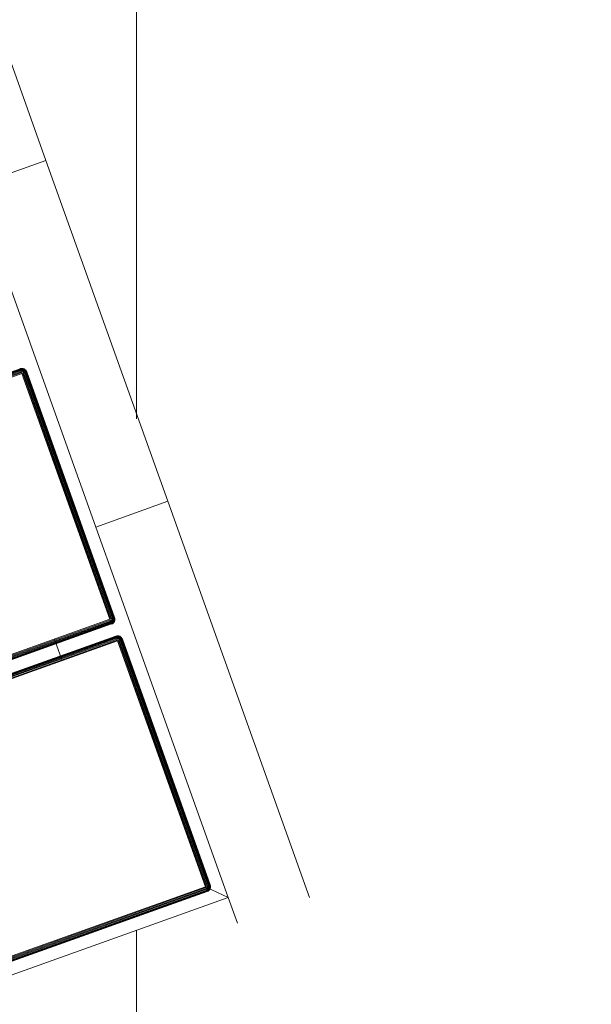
# Model space of a CAD drawing. Header units: millimetres. Extents: x -54833 to 17168, y -29122 to 68726.
# Tile 105 of 122: x -38288 to -38065, y 9542 to 9927. Entities that reach past the tile are written whole.
import ezdxf

# ---------------------------------------------------------------- set-up
doc = ezdxf.new("R2010")
doc.units = ezdxf.units.MM
doc.layers.add('Dimensions', color=7, linetype='Continuous', lineweight=9)
doc.layers.add('Dimensions-200', color=7, linetype='Continuous', lineweight=9)
for name, color, linetype, lineweight, true_color in [('Furniture-2', 7, 'Continuous', 9, 0xaaaaaa), ('Kohvikutool-1', 7, 'Continuous', 9, 0xaaaaaa), ('Surface Pattern-1', 7, 'Continuous', 9, 0x232323)]:
    doc.layers.add(name, color=color, linetype=linetype, lineweight=lineweight, true_color=true_color)
doc.styles.add('Swis721 Cn BT', font='swissc.ttf', dxfattribs={"height": 500})
doc.dimstyles.new('Diagonal_-_2_5mm', dxfattribs={"dimscale": 304.8, "dimtxt": 504.706966, "dimasz": 0.984252, "dimexe": 0.656168, "dimexo": 0.0625, "dimgap": 0.164042, "dimtad": 1, "dimdec": 0, "dimzin": 0, "dimdsep": 46, "dimtxsty": 'Swis721 Cn BT', "dimblk1": 'OBLIQUE', "dimblk2": 'OBLIQUE', "dimsah": 1, "dimcen": 0.09, "dimdle": 0.656168, "dimazin": 0, "dimtfac": 1, "dimtdec": 4, "dimtix": 1, "dimtmove": 0, "dimatfit": 3, "dimfxl": 0.656168, "dimfxlon": 1, "dimtvp": 1, "dimtolj": 1, "dimtzin": 0, "dimarcsym": 2})

# ---------------------------------------------------------------- blocks, each defined once
blk = doc.blocks.new('MA_Kohvikultool - Kohvikutool_DWG-V96-1_ korruse plaan')
at = {"layer": 'Kohvikutool-1'}
for p, q in [((-165, 15), (-165, 465)), ((-159.97, 458), (-159.97, 22)), ((-159.86, 458), (-159.86, 22)), ((-159.67, 458), (-159.67, 22)), ((-159.41, 458), (-159.41, 22)), ((-159.09, 458), (-159.09, 22)), ((-158.74, 22), (-158.74, 458)), ((-158.36, 458), (-158.36, 22)), ((-158, 22), (-158, 458)), ((-55.75, 458), (-55.75, 22)), ((-55.39, 458), (-55.39, 22)), ((-55.01, 458), (-55.01, 22)), ((-54.66, 458), (-54.66, 22)), ((-54.34, 458), (-54.34, 22)), ((-54.08, 458), (-54.08, 22)), ((-53.89, 458), (-53.89, 22)), ((-53.78, 22), (-53.78, 458)), ((-48.72, 22), (-48.72, 458)), ((-48.61, 458), (-48.61, 22)), ((-48.42, 22), (-48.42, 458)), ((-48.16, 22), (-48.16, 458)), ((-47.84, 22), (-47.84, 458)), ((-47.49, 22), (-47.49, 458)), ((-47.11, 22), (-47.11, 458)), ((-46.75, 22), (-46.75, 458)), ((55.5, 458), (55.5, 22)), ((55.86, 458), (55.86, 22)), ((56.24, 458), (56.24, 22)), ((56.59, 458), (56.59, 22)), ((56.91, 458), (56.91, 22)), ((57.17, 458), (57.17, 22)), ((57.36, 458), (57.36, 22)), ((57.47, 22), (57.47, 458)), ((-55.75, 45), (-46.75, 45)), ((-158, 22), (-165, 15)), ((-165, 15), (-158, 22)), ((-160, 22), (-159.97, 21.64)), ((-159.97, 22), (-160, 22)), ((-160, 22), (-159.97, 21.64)), ((-159.93, 21.64), (-159.97, 22)), ((-159.86, 22), (-159.97, 22)), ((-159.93, 21.64), (-159.97, 21.64)), ((-159.97, 21.64), (-159.86, 21.26)), ((-159.97, 21.64), (-159.86, 21.26)), ((-159.83, 21.66), (-159.93, 21.64)), ((-159.93, 21.64), (-159.83, 21.28)), ((-159.83, 21.66), (-159.86, 22)), ((-159.67, 22), (-159.86, 22)), ((-159.83, 21.28), (-159.86, 21.26)), ((-159.86, 21.26), (-159.67, 20.91)), ((-159.86, 21.26), (-159.67, 20.91)), ((-159.65, 21.7), (-159.83, 21.66)), ((-159.73, 21.32), (-159.83, 21.66)), ((-159.73, 21.32), (-159.83, 21.28)), ((-159.83, 21.28), (-159.65, 20.92)), ((-159.56, 21.38), (-159.73, 21.32)), ((-159.56, 20.98), (-159.73, 21.32)), ((-159.65, 21.7), (-159.67, 22)), ((-159.41, 22), (-159.67, 22)), ((-159.65, 20.92), (-159.67, 20.91)), ((-159.67, 20.91), (-159.41, 20.59)), ((-159.67, 20.91), (-159.41, 20.59)), ((-159.39, 21.74), (-159.65, 21.7)), ((-159.56, 21.38), (-159.65, 21.7)), ((-159.56, 20.98), (-159.65, 20.92)), ((-159.65, 20.92), (-159.39, 20.61)), ((-159.31, 21.48), (-159.56, 21.38)), ((-159.4, 21.08), (-159.56, 21.38)), ((-159.4, 21.08), (-159.56, 20.98)), ((-159.31, 20.69), (-159.56, 20.98)), ((-159.39, 21.74), (-159.41, 22)), ((-159.09, 22), (-159.41, 22)), ((-159.39, 20.61), (-159.41, 20.59)), ((-159.41, 20.59), (-159.09, 20.33)), ((-159.41, 20.59), (-159.09, 20.33)), ((-159.18, 21.23), (-159.4, 21.08)), ((-159.18, 20.82), (-159.4, 21.08)), ((-159.08, 21.8), (-159.39, 21.74)), ((-159.31, 21.48), (-159.39, 21.74)), ((-159.31, 20.69), (-159.39, 20.61)), ((-159.39, 20.61), (-159.08, 20.35)), ((-159.02, 21.6), (-159.31, 21.48)), ((-159.18, 21.23), (-159.31, 21.48)), ((-159.18, 20.82), (-159.31, 20.69)), ((-159.02, 20.44), (-159.31, 20.69)), ((-158.92, 21.4), (-159.18, 21.23)), ((-159, 21), (-159.18, 21.23)), ((-159, 21), (-159.18, 20.82)), ((-158.92, 20.6), (-159.18, 20.82)), ((-159.08, 21.8), (-159.09, 22)), ((-158.74, 22), (-159.09, 22)), ((-159.08, 20.35), (-159.09, 20.33)), ((-159.09, 20.33), (-158.74, 20.14)), ((-159.09, 20.33), (-158.74, 20.14)), ((-158.74, 22), (-159.08, 21.8)), ((-158.72, 21.87), (-159.08, 21.8)), ((-159.02, 21.6), (-159.08, 21.8)), ((-159.02, 20.44), (-159.08, 20.35)), ((-159.08, 20.35), (-158.72, 20.17)), ((-158.72, 21.87), (-159.02, 21.6)), ((-158.68, 21.73), (-159.02, 21.6)), ((-158.92, 21.4), (-159.02, 21.6)), ((-158.92, 20.6), (-159.02, 20.44)), ((-158.68, 20.27), (-159.02, 20.44)), ((-158.77, 21.23), (-159, 21)), ((-158.77, 20.82), (-159, 21)), ((-158.68, 21.73), (-158.92, 21.4)), ((-158.62, 21.6), (-158.92, 21.4)), ((-158.77, 21.23), (-158.92, 21.4)), ((-158.77, 20.82), (-158.92, 20.6)), ((-158.62, 20.44), (-158.92, 20.6)), ((-158.62, 21.6), (-158.77, 21.23)), ((-158.52, 21.48), (-158.77, 21.23)), ((-158.6, 21.08), (-158.77, 21.23)), ((-158.6, 21.08), (-158.77, 20.82)), ((-158.52, 20.69), (-158.77, 20.82)), ((-158.72, 20.17), (-158.74, 20.14)), ((-158.74, 20.14), (-158.36, 20.03)), ((-158.74, 20.14), (-158.36, 20.03)), ((-158.36, 22), (-158.73, 21.93)), ((-158.68, 20.27), (-158.72, 20.17)), ((-158.72, 20.17), (-158.36, 20.07)), ((-158.62, 20.44), (-158.68, 20.27)), ((-158.34, 20.17), (-158.68, 20.27)), ((-158.52, 20.69), (-158.62, 20.44)), ((-158.3, 20.35), (-158.62, 20.44)), ((-158.52, 21.48), (-158.6, 21.08)), ((-158.4, 21.38), (-158.6, 21.08)), ((-158.4, 20.98), (-158.6, 21.08)), ((-158.4, 20.98), (-158.52, 20.69)), ((-158.26, 20.61), (-158.52, 20.69)), ((-158.4, 21.38), (-158.4, 20.98)), ((-158.27, 21.32), (-158.4, 20.98)), ((-158.2, 20.92), (-158.4, 20.98)), ((-158.36, 21.97), (-158, 22)), ((-158.36, 20.07), (-158.34, 20.17)), ((-158.36, 20.07), (-158, 20.03)), ((-158.36, 20.07), (-158.36, 20.03)), ((-158.36, 20.03), (-158, 20)), ((-158.36, 20.03), (-158, 20)), ((-158.34, 20.17), (-158.3, 20.35)), ((-158.34, 20.17), (-158, 20.14)), ((-158.3, 20.35), (-158.26, 20.61)), ((-158.3, 20.35), (-158, 20.33)), ((-158.2, 20.92), (-158.27, 21.32)), ((-158.26, 20.61), (-158.2, 20.92)), ((-158.26, 20.61), (-158, 20.59)), ((-158.2, 20.92), (-158.2, 21.3)), ((-158.2, 20.92), (-158, 20.91)), ((-158, 20.91), (-158.07, 21.27)), ((-55.75, 22), (-158, 22)), ((-158, 22), (-158, 21.64)), ((-55.75, 21.64), (-158, 21.64)), ((-158, 21.64), (-158, 21.26)), ((-55.75, 21.26), (-158, 21.26)), ((-158, 21.26), (-158, 20.91)), ((-55.75, 20.91), (-158, 20.91)), ((-158, 20.91), (-158, 20.59)), ((-55.75, 20.59), (-158, 20.59)), ((-158, 20.59), (-158, 20.33)), ((-55.75, 20.33), (-158, 20.33)), ((-158, 20.33), (-158, 20.14)), ((-158, 20.14), (-55.75, 20.14)), ((-158, 20.14), (-158, 20.03)), ((-158, 20.03), (-158, 20)), ((-55.75, 20.03), (-158, 20.03)), ((-158, 20), (-55.75, 20)), ((-55.75, 20), (-158, 20)), ((-55.75, 22), (-55.39, 22)), ((-55.72, 21.64), (-55.75, 22)), ((-55.68, 21.27), (-55.75, 21.64)), ((-55.75, 21.26), (-55.75, 20.91)), ((-55.75, 20.91), (-55.55, 20.92)), ((-55.75, 20.91), (-55.75, 20.59)), ((-55.75, 20.59), (-55.49, 20.61)), ((-55.75, 20.59), (-55.75, 20.33)), ((-55.75, 20.33), (-55.45, 20.35)), ((-55.75, 20.33), (-55.75, 20.14)), ((-55.75, 20.14), (-55.41, 20.17)), ((-55.75, 20.14), (-55.75, 20.03)), ((-55.39, 20.07), (-55.75, 20.03)), ((-55.75, 20.03), (-55.75, 20)), ((-55.75, 20), (-55.39, 20.03)), ((-55.39, 20.03), (-55.75, 20)), ((-55.68, 21.27), (-55.55, 20.92)), ((-55.62, 21.28), (-55.35, 20.98)), ((-55.55, 20.92), (-55.62, 21.28)), ((-55.35, 20.98), (-55.55, 20.92)), ((-55.55, 20.92), (-55.49, 20.61)), ((-55.23, 20.69), (-55.49, 20.61)), ((-55.49, 20.61), (-55.45, 20.35)), ((-55.48, 21.32), (-55.15, 21.08)), ((-55.48, 21.32), (-55.35, 20.98)), ((-55.13, 20.44), (-55.45, 20.35)), ((-55.45, 20.35), (-55.41, 20.17)), ((-55.07, 20.27), (-55.41, 20.17)), ((-55.41, 20.17), (-55.39, 20.07)), ((-55.39, 22), (-55.01, 22)), ((-55.39, 20.07), (-55.03, 20.17)), ((-55.39, 20.03), (-55.01, 20.14)), ((-55.01, 20.14), (-55.39, 20.03)), ((-55.39, 20.03), (-55.39, 20.07)), ((-55.35, 21.38), (-54.98, 21.23)), ((-55.35, 21.38), (-55.15, 21.08)), ((-55.15, 21.08), (-55.35, 20.98)), ((-55.35, 20.98), (-55.23, 20.69)), ((-55.23, 21.48), (-54.83, 21.4)), ((-55.23, 21.48), (-54.98, 21.23)), ((-54.98, 20.82), (-55.23, 20.69)), ((-55.23, 20.69), (-55.13, 20.44)), ((-54.98, 21.23), (-55.15, 21.08)), ((-55.15, 21.08), (-54.98, 20.82)), ((-55.13, 21.6), (-54.73, 21.6)), ((-55.13, 21.6), (-54.83, 21.4)), ((-54.83, 20.6), (-55.13, 20.44)), ((-55.13, 20.44), (-55.07, 20.27)), ((-54.67, 21.8), (-55.07, 21.73)), ((-55.07, 21.73), (-54.73, 21.6)), ((-54.73, 20.44), (-55.07, 20.27)), ((-55.07, 20.27), (-55.03, 20.17)), ((-55.03, 20.17), (-54.67, 20.35)), ((-55.01, 20.14), (-55.03, 20.17)), ((-55.01, 22), (-54.66, 22)), ((-55.01, 22), (-54.67, 21.8)), ((-55.01, 20.14), (-54.66, 20.33)), ((-54.66, 20.33), (-55.01, 20.14)), ((-54.83, 21.4), (-54.98, 21.23)), ((-54.98, 21.23), (-54.75, 21)), ((-54.75, 21), (-54.98, 20.82)), ((-54.98, 20.82), (-54.83, 20.6)), ((-54.73, 21.6), (-54.83, 21.4)), ((-54.83, 21.4), (-54.57, 21.23)), ((-54.57, 20.82), (-54.83, 20.6)), ((-54.83, 20.6), (-54.73, 20.44)), ((-54.57, 21.23), (-54.75, 21)), ((-54.75, 21), (-54.57, 20.82)), ((-54.67, 21.8), (-54.73, 21.6)), ((-54.73, 21.6), (-54.44, 21.48)), ((-54.44, 20.69), (-54.73, 20.44)), ((-54.73, 20.44), (-54.67, 20.35)), ((-54.66, 22), (-54.67, 21.8)), ((-54.36, 21.74), (-54.67, 21.8)), ((-54.67, 20.35), (-54.36, 20.61)), ((-54.66, 20.33), (-54.67, 20.35)), ((-54.66, 22), (-54.34, 22)), ((-54.66, 20.33), (-54.34, 20.59)), ((-54.34, 20.59), (-54.66, 20.33)), ((-54.44, 21.48), (-54.57, 21.23)), ((-54.57, 21.23), (-54.35, 21.08)), ((-54.35, 21.08), (-54.57, 20.82)), ((-54.57, 20.82), (-54.44, 20.69)), ((-54.36, 21.74), (-54.44, 21.48)), ((-54.44, 21.48), (-54.19, 21.38)), ((-54.19, 20.98), (-54.44, 20.69)), ((-54.44, 20.69), (-54.36, 20.61)), ((-54.34, 22), (-54.36, 21.74)), ((-54.1, 21.7), (-54.36, 21.74)), ((-54.36, 20.61), (-54.1, 20.92)), ((-54.34, 20.59), (-54.36, 20.61)), ((-54.19, 21.38), (-54.35, 21.08)), ((-54.35, 21.08), (-54.19, 20.98)), ((-54.34, 22), (-54.08, 22)), ((-54.34, 20.59), (-54.08, 20.91)), ((-54.08, 20.91), (-54.34, 20.59)), ((-54.1, 21.7), (-54.19, 21.38)), ((-54.19, 21.38), (-54.02, 21.32)), ((-54.02, 21.32), (-54.19, 20.98)), ((-54.19, 20.98), (-54.1, 20.92)), ((-54.08, 22), (-54.1, 21.7)), ((-53.92, 21.66), (-54.1, 21.7)), ((-54.1, 20.92), (-53.92, 21.28)), ((-54.08, 20.91), (-54.1, 20.92)), ((-54.08, 22), (-53.89, 22)), ((-54.08, 20.91), (-53.89, 21.26)), ((-53.89, 21.26), (-54.08, 20.91)), ((-53.92, 21.66), (-54.02, 21.32)), ((-54.02, 21.32), (-53.92, 21.28)), ((-53.89, 22), (-53.92, 21.66)), ((-53.82, 21.64), (-53.92, 21.66)), ((-53.92, 21.28), (-53.82, 21.64)), ((-53.89, 21.26), (-53.92, 21.28)), ((-53.89, 22), (-53.78, 22)), ((-53.89, 21.26), (-53.78, 21.64)), ((-53.78, 21.64), (-53.89, 21.26)), ((-53.78, 22), (-53.82, 21.64)), ((-53.78, 21.64), (-53.82, 21.64)), ((-53.78, 22), (-53.75, 22)), ((-53.78, 21.64), (-53.75, 22)), ((-53.75, 22), (-53.78, 21.64)), ((-48.75, 22), (-48.72, 21.64)), ((-48.72, 22), (-48.75, 22)), ((-48.75, 22), (-48.72, 21.64)), ((-48.68, 21.64), (-48.72, 22)), ((-48.61, 22), (-48.72, 22)), ((-48.68, 21.64), (-48.72, 21.64)), ((-48.72, 21.64), (-48.61, 21.26)), ((-48.72, 21.64), (-48.61, 21.26)), ((-48.58, 21.66), (-48.68, 21.64)), ((-48.68, 21.64), (-48.58, 21.28)), ((-48.58, 21.66), (-48.61, 22)), ((-48.42, 22), (-48.61, 22)), ((-48.58, 21.28), (-48.61, 21.26)), ((-48.61, 21.26), (-48.42, 20.91)), ((-48.61, 21.26), (-48.42, 20.91)), ((-48.4, 21.7), (-48.58, 21.66)), ((-48.48, 21.32), (-48.58, 21.66)), ((-48.48, 21.32), (-48.58, 21.28)), ((-48.58, 21.28), (-48.4, 20.92)), ((-48.31, 21.38), (-48.48, 21.32)), ((-48.31, 20.98), (-48.48, 21.32)), ((-48.4, 21.7), (-48.42, 22)), ((-48.16, 22), (-48.42, 22)), ((-48.4, 20.92), (-48.42, 20.91)), ((-48.42, 20.91), (-48.16, 20.59)), ((-48.42, 20.91), (-48.16, 20.59)), ((-48.14, 21.74), (-48.4, 21.7)), ((-48.31, 21.38), (-48.4, 21.7)), ((-48.31, 20.98), (-48.4, 20.92)), ((-48.4, 20.92), (-48.14, 20.61)), ((-48.06, 21.48), (-48.31, 21.38)), ((-48.15, 21.08), (-48.31, 21.38)), ((-48.15, 21.08), (-48.31, 20.98)), ((-48.06, 20.69), (-48.31, 20.98)), ((-48.14, 21.74), (-48.16, 22)), ((-47.84, 22), (-48.16, 22)), ((-48.14, 20.61), (-48.16, 20.59)), ((-48.16, 20.59), (-47.84, 20.33)), ((-48.16, 20.59), (-47.84, 20.33)), ((-47.93, 21.23), (-48.15, 21.08)), ((-47.93, 20.82), (-48.15, 21.08)), ((-47.83, 21.8), (-48.14, 21.74)), ((-48.06, 21.48), (-48.14, 21.74)), ((-48.06, 20.69), (-48.14, 20.61)), ((-48.14, 20.61), (-47.83, 20.35)), ((-47.77, 21.6), (-48.06, 21.48)), ((-47.93, 21.23), (-48.06, 21.48)), ((-47.93, 20.82), (-48.06, 20.69)), ((-47.77, 20.44), (-48.06, 20.69)), ((-47.67, 21.4), (-47.93, 21.23)), ((-47.75, 21), (-47.93, 21.23)), ((-47.75, 21), (-47.93, 20.82)), ((-47.67, 20.6), (-47.93, 20.82)), ((-47.83, 21.8), (-47.84, 22)), ((-47.49, 22), (-47.84, 22)), ((-47.83, 20.35), (-47.84, 20.33)), ((-47.84, 20.33), (-47.49, 20.14)), ((-47.84, 20.33), (-47.49, 20.14)), ((-47.49, 22), (-47.83, 21.8)), ((-47.47, 21.87), (-47.83, 21.8)), ((-47.77, 21.6), (-47.83, 21.8)), ((-47.77, 20.44), (-47.83, 20.35)), ((-47.83, 20.35), (-47.47, 20.17)), ((-47.47, 21.87), (-47.77, 21.6)), ((-47.43, 21.73), (-47.77, 21.6)), ((-47.67, 21.4), (-47.77, 21.6)), ((-47.67, 20.6), (-47.77, 20.44)), ((-47.43, 20.27), (-47.77, 20.44)), ((-47.52, 21.23), (-47.75, 21)), ((-47.52, 20.82), (-47.75, 21)), ((-47.43, 21.73), (-47.67, 21.4)), ((-47.37, 21.6), (-47.67, 21.4)), ((-47.52, 21.23), (-47.67, 21.4)), ((-47.52, 20.82), (-47.67, 20.6)), ((-47.37, 20.44), (-47.67, 20.6)), ((-47.37, 21.6), (-47.52, 21.23)), ((-47.27, 21.48), (-47.52, 21.23)), ((-47.35, 21.08), (-47.52, 21.23)), ((-47.35, 21.08), (-47.52, 20.82)), ((-47.27, 20.69), (-47.52, 20.82)), ((-47.47, 20.17), (-47.49, 20.14)), ((-47.49, 20.14), (-47.11, 20.03)), ((-47.49, 20.14), (-47.11, 20.03)), ((-47.11, 22), (-47.48, 21.93)), ((-47.43, 20.27), (-47.47, 20.17)), ((-47.47, 20.17), (-47.11, 20.07)), ((-47.37, 20.44), (-47.43, 20.27)), ((-47.09, 20.17), (-47.43, 20.27)), ((-47.27, 20.69), (-47.37, 20.44)), ((-47.05, 20.35), (-47.37, 20.44)), ((-47.27, 21.48), (-47.35, 21.08)), ((-47.15, 21.38), (-47.35, 21.08)), ((-47.15, 20.98), (-47.35, 21.08)), ((-47.15, 20.98), (-47.27, 20.69)), ((-47.01, 20.61), (-47.27, 20.69)), ((-47.15, 21.38), (-47.15, 20.98)), ((-47.02, 21.32), (-47.15, 20.98)), ((-46.95, 20.92), (-47.15, 20.98)), ((-47.11, 21.97), (-46.75, 22)), ((-47.11, 20.07), (-47.09, 20.17)), ((-47.11, 20.07), (-47.11, 20.03)), ((-47.11, 20.07), (-46.75, 20.03)), ((-47.11, 20.03), (-46.75, 20)), ((-47.11, 20.03), (-46.75, 20)), ((-47.09, 20.17), (-47.05, 20.35)), ((-46.75, 20.14), (-47.09, 20.17)), ((-47.05, 20.35), (-47.01, 20.61)), ((-46.75, 20.33), (-47.05, 20.35)), ((-46.95, 20.92), (-47.02, 21.32)), ((-47.01, 20.61), (-46.95, 20.92)), ((-47.01, 20.61), (-46.75, 20.59)), ((-46.95, 20.92), (-46.95, 21.3)), ((-46.95, 20.92), (-46.75, 20.91)), ((-46.75, 20.91), (-46.82, 21.27)), ((55.5, 22), (-46.75, 22)), ((-46.75, 21.64), (-46.75, 22)), ((-46.75, 21.64), (55.5, 21.64)), ((-46.75, 21.64), (-46.75, 21.26)), ((55.5, 21.26), (-46.75, 21.26)), ((-46.75, 20.91), (-46.75, 21.26)), ((-46.75, 20.91), (55.5, 20.91)), ((-46.75, 20.91), (-46.75, 20.59)), ((-46.75, 20.59), (55.5, 20.59)), ((-46.75, 20.59), (-46.75, 20.33)), ((-46.75, 20.33), (55.5, 20.33)), ((-46.75, 20.33), (-46.75, 20.14)), ((-46.75, 20.14), (55.5, 20.14)), ((-46.75, 20.14), (-46.75, 20.03)), ((-46.75, 20.03), (55.5, 20.03)), ((-46.75, 20.03), (-46.75, 20)), ((-46.75, 20), (55.5, 20)), ((55.5, 20), (-46.75, 20)), ((55.5, 22), (55.86, 22)), ((55.53, 21.64), (55.5, 22)), ((55.57, 21.27), (55.5, 21.64)), ((55.5, 21.26), (55.5, 20.91)), ((55.5, 20.91), (55.7, 20.92)), ((55.5, 20.91), (55.5, 20.59)), ((55.5, 20.59), (55.76, 20.61)), ((55.5, 20.59), (55.5, 20.33)), ((55.5, 20.33), (55.8, 20.35)), ((55.5, 20.33), (55.5, 20.14)), ((55.5, 20.14), (55.84, 20.17)), ((55.5, 20.14), (55.5, 20.03)), ((55.86, 20.07), (55.5, 20.03)), ((55.5, 20.03), (55.5, 20)), ((55.5, 20), (55.86, 20.03)), ((55.86, 20.03), (55.5, 20)), ((55.57, 21.27), (55.7, 20.92)), ((55.63, 21.28), (55.9, 20.98)), ((55.7, 20.92), (55.63, 21.28)), ((55.9, 20.98), (55.7, 20.92)), ((55.7, 20.92), (55.76, 20.61)), ((56.02, 20.69), (55.76, 20.61)), ((55.76, 20.61), (55.8, 20.35)), ((55.77, 21.32), (56.1, 21.08)), ((55.77, 21.32), (55.9, 20.98)), ((56.12, 20.44), (55.8, 20.35)), ((55.8, 20.35), (55.84, 20.17)), ((56.18, 20.27), (55.84, 20.17)), ((55.84, 20.17), (55.86, 20.07)), ((55.86, 22), (56.24, 22)), ((55.86, 20.07), (56.22, 20.17)), ((55.86, 20.03), (56.24, 20.14)), ((56.24, 20.14), (55.86, 20.03)), ((55.86, 20.03), (55.86, 20.07)), ((55.9, 21.38), (56.27, 21.23)), ((55.9, 21.38), (56.1, 21.08)), ((56.1, 21.08), (55.9, 20.98)), ((55.9, 20.98), (56.02, 20.69)), ((56.02, 21.48), (56.42, 21.4)), ((56.02, 21.48), (56.27, 21.23)), ((56.27, 20.82), (56.02, 20.69)), ((56.02, 20.69), (56.12, 20.44)), ((56.27, 21.23), (56.1, 21.08)), ((56.1, 21.08), (56.27, 20.82)), ((56.12, 21.6), (56.52, 21.6)), ((56.12, 21.6), (56.42, 21.4)), ((56.42, 20.6), (56.12, 20.44)), ((56.12, 20.44), (56.18, 20.27)), ((56.58, 21.8), (56.18, 21.73)), ((56.18, 21.73), (56.52, 21.6)), ((56.52, 20.44), (56.18, 20.27)), ((56.18, 20.27), (56.22, 20.17)), ((56.22, 20.17), (56.58, 20.35)), ((56.24, 20.14), (56.22, 20.17)), ((56.24, 22), (56.59, 22)), ((56.24, 22), (56.58, 21.8)), ((56.24, 20.14), (56.59, 20.33)), ((56.59, 20.33), (56.24, 20.14)), ((56.42, 21.4), (56.27, 21.23)), ((56.27, 21.23), (56.5, 21)), ((56.5, 21), (56.27, 20.82)), ((56.27, 20.82), (56.42, 20.6)), ((56.52, 21.6), (56.42, 21.4)), ((56.42, 21.4), (56.68, 21.23)), ((56.68, 20.82), (56.42, 20.6)), ((56.42, 20.6), (56.52, 20.44)), ((56.68, 21.23), (56.5, 21)), ((56.5, 21), (56.68, 20.82)), ((56.58, 21.8), (56.52, 21.6)), ((56.52, 21.6), (56.81, 21.48)), ((56.81, 20.69), (56.52, 20.44)), ((56.52, 20.44), (56.58, 20.35)), ((56.59, 22), (56.58, 21.8)), ((56.89, 21.74), (56.58, 21.8)), ((56.58, 20.35), (56.89, 20.61)), ((56.59, 20.33), (56.58, 20.35)), ((56.59, 22), (56.91, 22)), ((56.59, 20.33), (56.91, 20.59)), ((56.91, 20.59), (56.59, 20.33)), ((56.81, 21.48), (56.68, 21.23)), ((56.68, 21.23), (56.9, 21.08)), ((56.9, 21.08), (56.68, 20.82)), ((56.68, 20.82), (56.81, 20.69)), ((56.89, 21.74), (56.81, 21.48)), ((56.81, 21.48), (57.06, 21.38)), ((57.06, 20.98), (56.81, 20.69)), ((56.81, 20.69), (56.89, 20.61)), ((56.91, 22), (56.89, 21.74)), ((57.15, 21.7), (56.89, 21.74)), ((56.89, 20.61), (57.15, 20.92)), ((56.91, 20.59), (56.89, 20.61)), ((57.06, 21.38), (56.9, 21.08)), ((56.9, 21.08), (57.06, 20.98)), ((56.91, 22), (57.17, 22)), ((56.91, 20.59), (57.17, 20.91)), ((57.17, 20.91), (56.91, 20.59)), ((57.15, 21.7), (57.06, 21.38)), ((57.06, 21.38), (57.23, 21.32)), ((57.23, 21.32), (57.06, 20.98)), ((57.06, 20.98), (57.15, 20.92)), ((57.17, 22), (57.15, 21.7)), ((57.33, 21.66), (57.15, 21.7)), ((57.15, 20.92), (57.33, 21.28)), ((57.17, 20.91), (57.15, 20.92)), ((57.17, 22), (57.36, 22)), ((57.17, 20.91), (57.36, 21.26)), ((57.36, 21.26), (57.17, 20.91)), ((57.33, 21.66), (57.23, 21.32)), ((57.23, 21.32), (57.33, 21.28)), ((57.36, 22), (57.33, 21.66)), ((57.43, 21.64), (57.33, 21.66)), ((57.33, 21.28), (57.43, 21.64)), ((57.36, 21.26), (57.33, 21.28)), ((57.36, 22), (57.47, 22)), ((57.36, 21.26), (57.47, 21.64)), ((57.47, 21.64), (57.36, 21.26)), ((57.47, 22), (57.43, 21.64)), ((57.47, 21.64), (57.43, 21.64)), ((57.47, 22), (57.5, 22)), ((57.47, 21.64), (57.5, 22)), ((57.5, 22), (57.47, 21.64)), ((-165, 15), (-175.67, 15)), ((-35.34, 15), (-165, 15)), ((-10.89, 15), (-35.34, 15)), ((130.89, 15), (-10.89, 15)), ((-10.89, 15), (-10.89, -15)), ((-10.89, -15), (-10.89, 15)), ((130.89, -15), (130.89, 15)), ((130.89, 15), (130.89, -15)), ((-10.89, -15), (-175.67, -15)), ((-10.89, -15), (130.89, -15)), ((295.67, -15), (130.89, -15))]:
    blk.add_line(p, q, dxfattribs=at)
blk = doc.blocks.new('MA_Kohvikultool - MA_Kohvikultool-V97-1_ korruse plaan')
blk.add_blockref('MA_Kohvikultool - Kohvikutool_DWG-V96-1_ korruse plaan', (111.57, -216.07))
blk = doc.blocks.new('DIMBLOCK11-1_ korruse plaan')
at = {"layer": 'Dimensions-200'}
for p, q in [((-37494.27, 54190.38), (-37494.27, 580)), ((-37294.27, 53990.38), (-37694.27, 53990.38)), ((-37494.27, 53990.38), (-37294.27, 53990.38)), ((-37294.27, 780), (-37694.27, 780)), ((-37494.27, 780), (-37294.27, 780))]:
    blk.add_line(p, q, dxfattribs=at)
at = {"layer": 'Dimensions-200', "lineweight": 35}
for p, q in [((-37494.27, 53990.38), (-37644.27, 54140.38)), ((-37494.27, 53990.38), (-37344.27, 53840.38)), ((-37494.27, 780), (-37644.27, 930)), ((-37494.27, 780), (-37344.27, 630))]:
    blk.add_line(p, q, dxfattribs=at)
at = {"layer": 'Dimensions-200', "color": 0, "insert": (-38204.49, 26544.01), "char_height": 500, "width": 2018.8279, "attachment_point": 1, "rotation": 90, "line_spacing_factor": 0.961347, "style": 'Swis721 Cn BT'}
blk.add_mtext('53210', dxfattribs=at)
blk = doc.blocks.new('_Oblique')
at = {"color": 0, "linetype": 'ByBlock', "lineweight": -2}
blk.add_line((-0.5, -0.5), (0.5, 0.5), dxfattribs=at)

msp = doc.modelspace()

# ---------------------------------------------------------------- hatches: boundary and pattern name
at = {"layer": 'Surface Pattern-1'}
h = msp.add_hatch(dxfattribs=at)
h.set_pattern_fill('FP_32', color=256, style=0, pattern_type=2)
h.set_pattern_definition([(270, (-41243.1, 7083), (600, 4e-14), []), (0, (-41243.1, 7083), (0, 600), [])])
h.paths.add_polyline_path([(-38793.29, 7685.8), (-37024.9, 11222.34), (-41583.52, 14657.51), (-42590, 14657.51), (-42590, 9948.51), (-40511.02, 9948.51), (-38798.43, 7692.57)])
h.paths.add_polyline_path([(-38545.68, 9194.95), (-38605.77, 9366.85), (-38600.42, 9368.77), (-38604.27, 9384.91), (-38518.41, 9415.62), (-38536.29, 9465.61), (-38630.45, 9431.93), (-38626.86, 9421.88), (-38655.1, 9411.77), (-38813.7, 9855.63), (-38785.61, 9865.68), (-38782.02, 9855.63), (-38358.32, 10007.2), (-38361.91, 10017.25), (-38333.66, 10027.35), (-38176.1, 9583.13), (-38203.15, 9573.45), (-38206.74, 9583.5), (-38300.9, 9549.81), (-38283.02, 9499.83), (-38195.42, 9531.06), (-38189.9, 9515.62), (-38183.31, 9517.98), (-38123.21, 9346.08), (-38544.66, 9195.32)])
h.paths.add_polyline_path([(-38530.38, 9241.26), (-38163.33, 9373.07), (-38173.11, 9400.4), (-38540.32, 9269.04), (-38531.4, 9244.11)])
h.paths.add_polyline_path([(-38490.16, 9425.73), (-38312.04, 9491.89), (-38329.15, 9539.71), (-38508.05, 9475.71), (-38490.21, 9425.84)])
h.paths.add_polyline_path([(-38639.66, 9546.75), (-38272.45, 9678.11), (-38274.16, 9682.88), (-38641.37, 9551.52)])
h.paths.add_polyline_path([(-38677.13, 9651.5), (-38309.92, 9782.86), (-38311.63, 9787.63), (-38678.84, 9656.27)])
h.paths.add_polyline_path([(-38714.61, 9756.25), (-38347.4, 9887.61), (-38351.2, 9891.63), (-38716.31, 9761.02)])
h.paths.add_polyline_path([(-39881.29, 9798.3), (-40031.09, 10222.64), (-39860.96, 10282.1), (-39859.04, 10276.75), (-39842.9, 10280.6), (-39812.19, 10194.74), (-39762.2, 10212.62), (-39795.89, 10306.78), (-39805.93, 10303.19), (-39816.04, 10331.43), (-39372.18, 10490.03), (-39362.14, 10461.95), (-39372.18, 10458.35), (-39220.61, 10034.65), (-39210.56, 10038.24), (-39200.46, 10009.99), (-39644.32, 9851.4), (-39654.36, 9879.48), (-39644.32, 9883.08), (-39678, 9977.23), (-39727.98, 9959.35), (-39696.75, 9871.75), (-39712.19, 9866.23), (-39709.83, 9859.64), (-39879.93, 9798.79)])
h.paths.add_polyline_path([(-39855.19, 9839.5), (-39827.41, 9849.44), (-39958.78, 10216.65), (-39986.55, 10206.71), (-39855.58, 9840.6)])
h.paths.add_polyline_path([(-39040.93, 9906.73), (-39347.19, 10753.02), (-38503.73, 11060.6), (-38195.4, 10215.06), (-39039.74, 9907.16)])
h.paths.add_polyline_path([(-39549.7, 9948.78), (-39544.93, 9950.49), (-39676.29, 10317.7), (-39680.31, 10313.89), (-39555.12, 9963.94)])
h.paths.add_polyline_path([(-38961.96, 9967.46), (-38956.67, 9969.38), (-39095.43, 10349.87), (-39100.71, 10347.95), (-39010.39, 10100.28)])
h.paths.add_polyline_path([(-39444.95, 9986.26), (-39440.18, 9987.96), (-39571.54, 10355.17), (-39576.31, 10353.47), (-39468.32, 10051.58)])
h.paths.add_polyline_path([(-39738.09, 9987.6), (-39688.1, 10005.48), (-39752.1, 10184.38), (-39802, 10166.25), (-39740.93, 9995.54)])
h.paths.add_polyline_path([(-38867.42, 10001.93), (-38862.14, 10003.86), (-39000.89, 10384.35), (-39006.17, 10382.42), (-38870.15, 10009.41)])
h.paths.add_polyline_path([(-39340.2, 10023.73), (-39336.19, 10027.54), (-39466.79, 10392.65), (-39471.57, 10390.94), (-39341.57, 10027.54)])
h.paths.add_polyline_path([(-38772.89, 10036.4), (-38767.6, 10038.33), (-38906.35, 10418.82), (-38911.64, 10416.89), (-38796.18, 10100.28)])
h.paths.add_polyline_path([(-38678.35, 10070.88), (-38673.07, 10072.8), (-38811.82, 10453.3), (-38817.1, 10451.37), (-38681.08, 10078.36)])
h.paths.add_polyline_path([(-38583.82, 10105.35), (-38578.53, 10107.28), (-38717.28, 10487.77), (-38722.57, 10485.84), (-38586.55, 10112.83)])
h.paths.add_polyline_path([(-38489.28, 10139.83), (-38484, 10141.75), (-38622.75, 10522.24), (-38628.03, 10520.32), (-38492.01, 10147.31)])
h.paths.add_polyline_path([(-38394.75, 10174.3), (-38389.46, 10176.23), (-38528.21, 10556.72), (-38533.5, 10554.79), (-38397.47, 10181.78)])
h.paths.add_polyline_path([(-38300.21, 10208.77), (-38233.86, 10232.97), (-38374.74, 10612.68), (-38438.96, 10589.26), (-38302.5, 10215.06)])
h.paths.add_polyline_path([(-38127.08, 10354.22), (-38137.18, 10382.47), (-38127.13, 10386.06), (-38278.7, 10809.77), (-38288.75, 10806.18), (-38298.86, 10834.42), (-37855, 10993.02), (-37844.95, 10964.93), (-37855, 10961.34), (-37821.32, 10867.18), (-37771.33, 10885.07), (-37802.57, 10972.66), (-37787.13, 10978.19), (-37789.48, 10984.78), (-37617.58, 11044.87), (-37468.22, 10621.78), (-37638.46, 10562.61), (-37640.27, 10567.66), (-37656.41, 10563.82), (-37687.12, 10649.67), (-37737.11, 10631.79), (-37703.43, 10537.64), (-37693.38, 10541.23), (-37683.28, 10512.98), (-38108.99, 10360.69)])
h.paths.add_polyline_path([(-39110.99, 10376.13), (-39105.7, 10378.06), (-39244.46, 10758.55), (-39249.67, 10756.42), (-39130.03, 10428.35)])
h.paths.add_polyline_path([(-39016.45, 10410.61), (-39011.17, 10412.53), (-39149.92, 10793.02), (-39155.2, 10791.1), (-39022.92, 10428.35)])
h.paths.add_polyline_path([(-38921.92, 10445.08), (-38916.63, 10447.01), (-39055.38, 10827.5), (-39060.67, 10825.57), (-38928.44, 10462.96)])
h.paths.add_polyline_path([(-38032.52, 10451.77), (-38027.75, 10453.48), (-38159.11, 10820.69), (-38163.13, 10816.88), (-38037.94, 10466.93)])
h.paths.add_polyline_path([(-38827.38, 10479.55), (-38822.1, 10481.48), (-38960.85, 10861.97), (-38966.13, 10860.04), (-38831.46, 10490.74)])
h.paths.add_polyline_path([(-37927.77, 10489.24), (-37923, 10490.95), (-38054.36, 10858.16), (-38059.13, 10856.46), (-37933.19, 10504.4)])
h.paths.add_polyline_path([(-38732.85, 10514.03), (-38727.56, 10515.95), (-38866.31, 10896.44), (-38871.6, 10894.52), (-38748.16, 10556.02)])
h.paths.add_polyline_path([(-37823.02, 10526.72), (-37819, 10530.52), (-37949.61, 10895.63), (-37954.38, 10893.93), (-37824.38, 10530.52)])
h.paths.add_polyline_path([(-38638.31, 10548.5), (-38633.03, 10550.43), (-38771.78, 10930.92), (-38777.06, 10928.99), (-38641.05, 10556.02)])
h.paths.add_polyline_path([(-38543.78, 10582.97), (-38538.49, 10584.9), (-38677.24, 10965.39), (-38682.53, 10963.46), (-38560.93, 10630.02)])
h.paths.add_polyline_path([(-38449.24, 10617.45), (-38382.89, 10641.64), (-38521.64, 11022.13), (-38587.99, 10997.94), (-38453.82, 10630.02)])
h.paths.add_polyline_path([(-37540.54, 10627.77), (-37512.76, 10637.7), (-37644.57, 11004.76), (-37671.9, 10994.98), (-37543.73, 10636.68)])
h.paths.add_polyline_path([(-37747.22, 10660.04), (-37697.32, 10678.17), (-37763.39, 10856.04), (-37811.21, 10838.94), (-37750.77, 10669.97)])
h.paths.add_polyline_path([(-42189.74, 10896.58), (-42493.57, 11228.53), (-42359.78, 11349.3), (-42356.39, 11345.62), (-42344.21, 11356.75), (-42279.86, 11289.7), (-42242.18, 11324.48), (-42310.01, 11397.96), (-42320.25, 11388.51), (-42340.59, 11410.56), (-41989.45, 11734.67), (-41969.1, 11712.62), (-41979.33, 11703.17), (-41674.12, 11372.5), (-41663.89, 11381.95), (-41643.54, 11359.9), (-41994.69, 11035.79), (-42015.03, 11057.84), (-42004.8, 11067.29), (-42074.32, 11139.2), (-42110.06, 11103.06), (-42049.9, 11035.18), (-42059.17, 11023.6), (-42057.41, 11018.73), (-42189.21, 10897.07)])
h.paths.add_polyline_path([(-39158.09, 10928.96), (-39316.85, 11372.75), (-39288.6, 11382.86), (-39285.01, 11372.81), (-39190.85, 11406.49), (-39208.73, 11456.48), (-39296.33, 11425.24), (-39301.85, 11440.69), (-39308.45, 11438.33), (-39368.54, 11610.23), (-38945.44, 11759.59), (-38885.98, 11589.45), (-38891.33, 11587.54), (-38887.49, 11571.4), (-38973.34, 11540.69), (-38955.46, 11490.7), (-38861.3, 11524.38), (-38864.9, 11534.43), (-38836.65, 11544.53), (-38678.06, 11100.68), (-38706.14, 11090.63), (-38709.73, 11100.68), (-39133.44, 10949.11), (-39129.84, 10939.06), (-39158.01, 10928.99)])
h.paths.add_polyline_path([(-42181.83, 10944.71), (-42160.16, 10964.72), (-42426.24, 11249.85), (-42446.1, 11231.02), (-42182.36, 10945.28)])
h.paths.add_polyline_path([(-39142.65, 11063.93), (-38775.44, 11195.29), (-38777.15, 11200.06), (-39144.36, 11068.7)])
h.paths.add_polyline_path([(-42131.98, 11126.81), (-42092.97, 11162.81), (-42221.84, 11302.43), (-42259.27, 11264.72), (-42133.12, 11128.04)])
h.paths.add_polyline_path([(-41943.42, 11164.76), (-41939.7, 11168.2), (-42204.21, 11454.79), (-42207.94, 11451.35), (-41949.93, 11171.81)])
h.paths.add_polyline_path([(-39180.12, 11168.68), (-38812.91, 11300.04), (-38814.62, 11304.81), (-39181.83, 11173.45)])
h.paths.add_polyline_path([(-41861.67, 11240.22), (-41857.95, 11243.66), (-42122.46, 11530.24), (-42126.19, 11526.8), (-41873.21, 11252.72)])
h.paths.add_polyline_path([(-39217.59, 11273.43), (-38850.38, 11404.79), (-38854.19, 11408.81), (-39219.3, 11278.2)])
h.paths.add_polyline_path([(-41779.92, 11315.67), (-41776.2, 11319.11), (-42040.71, 11605.7), (-42044.44, 11602.26), (-41787.37, 11323.75)])
h.paths.add_polyline_path([(-39162.61, 11416.6), (-38983.71, 11480.6), (-39003.71, 11529.82), (-39179.71, 11464.42), (-39162.79, 11417.12)])
h.paths.add_polyline_path([(-39318.65, 11555.91), (-38951.44, 11687.27), (-38961.37, 11715.05), (-39328.42, 11583.24), (-39320.93, 11562.28)])
h.paths.add_polyline_path([(-42432.23, 11815.94), (-42534.86, 11817.94), (-42532.86, 12715.94), (-41634.86, 12715.94), (-41634.86, 11815.94), (-42429.21, 11815.94)])
h.paths.add_polyline_path([(-41931.15, 11845.94), (-41931.11, 11845.94), (-41931.11, 12250.94), (-41936.73, 12250.94), (-41936.73, 11845.94)])
h.paths.add_polyline_path([(-41735.48, 11845.94), (-41664.86, 11845.94), (-41664.86, 12250.94), (-41735.48, 12250.94)])
h.paths.add_polyline_path([(-42434.23, 11845.94), (-42434.23, 12250.94), (-42439.86, 12250.94), (-42439.86, 11845.94)])
h.paths.add_polyline_path([(-41836.11, 11845.94), (-41830.48, 11845.94), (-41830.48, 12250.94), (-41836.11, 12250.94), (-41836.11, 12068.7)])
h.paths.add_polyline_path([(-42031.73, 11845.94), (-42031.73, 12250.94), (-42037.36, 12250.94), (-42037.36, 11845.94)])
h.paths.add_polyline_path([(-42132.36, 11845.94), (-42132.36, 12250.94), (-42137.98, 12250.94), (-42137.98, 11845.94)])
h.paths.add_polyline_path([(-42232.98, 11845.94), (-42232.98, 12250.94), (-42238.61, 12250.94), (-42238.61, 11845.94)])
h.paths.add_polyline_path([(-42339.23, 11845.94), (-42333.61, 11845.94), (-42333.61, 12250.94), (-42339.23, 12250.94), (-42339.23, 12068.7)])
h.paths.add_polyline_path([(-39869.91, 12045.94), (-39922.66, 12050.37), (-39958.61, 12057.7), (-39987.07, 12066.59), (-40024.85, 12082.4), (-40049.17, 12095.82), (-40080.28, 12116.6), (-40107, 12138.99), (-40129.36, 12161.6), (-40151.12, 12188.1), (-40173.71, 12222.56), (-40185.85, 12246.22), (-40199.29, 12278.63), (-40210.06, 12314.73), (-40216.91, 12351.82), (-40219.21, 12380.61), (-40218.98, 12417.73), (-40215.56, 12448.6), (-40207.79, 12486.33), (-40199.34, 12513), (-40186.16, 12545.18), (-40167.44, 12579.57), (-40149.94, 12605.38), (-40129.54, 12630.05), (-40104.42, 12655.22), (-40077.83, 12677.05), (-40043.37, 12699.64), (-40015.2, 12713.93), (-39984.98, 12726.05), (-39952.03, 12735.78), (-39918.08, 12742.25), (-39885.78, 12745.12), (-39848.2, 12744.91), (-39816.08, 12741.3), (-39781.4, 12734.17), (-39751.22, 12724.67), (-39715.15, 12709.46), (-39690.83, 12696.04), (-39659.72, 12675.26), (-39633, 12652.87), (-39610.64, 12630.27), (-39588.88, 12603.77), (-39566.29, 12569.3), (-39554.15, 12545.64), (-39540.71, 12513.23), (-39529.95, 12477.13), (-39523.33, 12441.29), (-39520.75, 12411.25), (-39521.12, 12373.09), (-39524.45, 12342.98), (-39532.21, 12305.55), (-39540.66, 12278.86), (-39553.84, 12246.69), (-39572.56, 12212.29), (-39590.06, 12186.48), (-39610.46, 12161.81), (-39635.58, 12136.64), (-39662.17, 12114.82), (-39696.63, 12092.22), (-39723.9, 12078.36), (-39755.02, 12065.82), (-39787.99, 12056.09), (-39826.04, 12048.99), (-39854.06, 12046.75), (-39869.9, 12045.94)])
h.paths.add_polyline_path([(-39869.91, 12085.94), (-39888.01, 12086.96), (-39877.19, 12086.28)])
h.paths.add_polyline_path([(-39854.06, 12086.75), (-39816.08, 12090.91), (-39785.53, 12097.86), (-39826.04, 12089.52), (-39852.01, 12086.95)])
h.paths.add_polyline_path([(-39916.33, 12089.82), (-39967.93, 12102.47), (-39920.57, 12090.44)])
h.paths.add_polyline_path([(-39975.21, 12104.77), (-40023.23, 12127.16), (-39981.23, 12106.91)])
h.paths.add_polyline_path([(-39736.93, 12116.4), (-39703.93, 12134.48), (-39679.9, 12151.39), (-39711.02, 12130.23), (-39731.8, 12119.14)])
h.paths.add_polyline_path([(-40029.78, 12130.76), (-40071.63, 12161.34), (-40033.84, 12133.19), (-40032.72, 12132.52)])
h.paths.add_polyline_path([(-40099.8, 12188.46), (-40131.75, 12231.03), (-40146.79, 12257.73), (-40122.55, 12216.66), (-40100.92, 12189.7)])
h.paths.add_polyline_path([(-39640.04, 12188.65), (-39616.65, 12217.73), (-39638.63, 12190.37)])
h.paths.add_polyline_path([(-39603.84, 12237.81), (-39586.74, 12270.61), (-39601.23, 12242.7)])
h.paths.add_polyline_path([(-41735.48, 12280.94), (-41664.86, 12280.94), (-41664.86, 12685.94), (-41735.48, 12685.94), (-41735.48, 12396.77)])
h.paths.add_polyline_path([(-41836.11, 12280.94), (-41830.48, 12280.94), (-41830.48, 12685.94), (-41836.11, 12685.94), (-41836.11, 12396.77)])
h.paths.add_polyline_path([(-42232.98, 12280.94), (-42232.98, 12685.94), (-42238.61, 12685.94), (-42238.61, 12280.94)])
h.paths.add_polyline_path([(-41936.73, 12280.94), (-41931.11, 12280.94), (-41931.11, 12685.94), (-41936.73, 12685.94), (-41936.73, 12396.77)])
h.paths.add_polyline_path([(-42434.23, 12280.94), (-42434.23, 12685.94), (-42439.86, 12685.94), (-42439.86, 12280.94)])
h.paths.add_polyline_path([(-42032.24, 12280.94), (-42031.73, 12280.94), (-42031.73, 12685.94), (-42037.36, 12685.94), (-42037.36, 12280.94)])
h.paths.add_polyline_path([(-42132.36, 12280.94), (-42132.36, 12685.94), (-42137.98, 12685.94), (-42137.98, 12280.94)])
h.paths.add_polyline_path([(-42333.61, 12280.94), (-42333.61, 12685.94), (-42339.23, 12685.94), (-42339.23, 12280.94)])
h.paths.add_polyline_path([(-40161.66, 12292.04), (-40174.72, 12342.64), (-40178.41, 12372.21), (-40171.49, 12325.21), (-40161.79, 12292.41)])
h.paths.add_polyline_path([(-39578.22, 12292.47), (-39567.29, 12330.09), (-39562.61, 12357.98), (-39571.19, 12315.59), (-39577.97, 12293.27)])
h.paths.add_polyline_path([(-39560.76, 12380.61), (-39560.75, 12380.7), (-39561.11, 12418.64), (-39560.76, 12380.7)])
h.paths.add_polyline_path([(-40179.24, 12381.13), (-40177.11, 12432.84), (-40179.55, 12387.08)])
h.paths.add_polyline_path([(-39563.78, 12441.69), (-39571.32, 12477.95), (-39564.83, 12446.98)])
h.paths.add_polyline_path([(-40176.11, 12442.24), (-40163.47, 12493.86), (-40175.49, 12446.5)])
h.paths.add_polyline_path([(-40161.16, 12501.14), (-40138.77, 12549.17), (-40159.02, 12507.16)])
h.paths.add_polyline_path([(-39590.46, 12528.99), (-39608.55, 12562), (-39625.46, 12586.03), (-39604.3, 12554.91), (-39593.21, 12534.14)])
h.paths.add_polyline_path([(-40135.17, 12555.71), (-40104.59, 12597.56), (-40132.66, 12559.9)])
h.paths.add_polyline_path([(-40077.47, 12625.73), (-40035.35, 12657.38), (-40008.2, 12672.72), (-40049.27, 12648.48), (-40074.01, 12628.86)])
h.paths.add_polyline_path([(-39662.72, 12625.89), (-39691.8, 12649.28), (-39666.39, 12628.89)])
h.paths.add_polyline_path([(-39711.88, 12662.09), (-39744.67, 12679.19), (-39716.77, 12664.7)])
h.paths.add_polyline_path([(-39973.89, 12687.59), (-39922.03, 12700.9), (-39893.72, 12704.34), (-39940.72, 12697.42), (-39969.07, 12689.31)])
h.paths.add_polyline_path([(-39766.53, 12687.71), (-39804.22, 12698.67), (-39770.59, 12688.95)])
h.paths.add_polyline_path([(-39825, 12702.24), (-39862.66, 12705.59), (-39825.21, 12702.26)])
h.paths.add_polyline_path([(-42024.12, 12748.72), (-42348.23, 13099.87), (-42326.18, 13120.22), (-42316.73, 13109.98), (-42244.82, 13179.51), (-42280.96, 13215.24), (-42348.84, 13155.09), (-42360.42, 13164.35), (-42365.29, 13162.59), (-42487.44, 13294.92), (-42155.49, 13598.75), (-42034.72, 13464.97), (-42038.4, 13461.58), (-42027.27, 13449.4), (-42094.32, 13385.04), (-42059.54, 13347.37), (-41986.06, 13415.19), (-41995.51, 13425.43), (-41973.46, 13445.78), (-41649.36, 13094.63), (-41671.4, 13074.28), (-41680.85, 13084.52), (-42011.52, 12779.31), (-42002.07, 12769.07), (-42011.52, 12760.35)])
h.paths.add_polyline_path([(-42064.91, 12881.38), (-41778.33, 13145.9), (-41781.76, 13149.62), (-42068.35, 12885.1)])
h.paths.add_polyline_path([(-42140.37, 12963.13), (-41853.78, 13227.65), (-41857.22, 13231.37), (-42143.8, 12966.85)])
h.paths.add_polyline_path([(-42215.82, 13044.88), (-41929.24, 13309.4), (-41932.67, 13313.12), (-42219.26, 13048.6)])
h.paths.add_polyline_path([(-42221.21, 13198.15), (-42081.59, 13327.02), (-42119.3, 13364.46), (-42255.72, 13235.54), (-42229.8, 13207.47)])
h.paths.add_polyline_path([(-42419.3, 13265.34), (-42134.17, 13531.42), (-42153, 13551.28), (-42439.31, 13287.02), (-42423, 13269.34)])

# ---------------------------------------------------------------- block references
at = {"layer": 'Furniture-2', "rotation": 109.6835469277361}
msp.add_blockref('MA_Kohvikultool - MA_Kohvikultool-V97-1_ korruse plaan', (-38414.06, 9566.08), dxfattribs=at)

# ---------------------------------------------------------------- dimensions: what is measured, and where the dimension line sits
at = {"layer": 'Dimensions'}
dim = msp.add_linear_dim(base=(-37494.27, 780), p1=(-37294.27, 53990.38), p2=(-37294.27, 780), angle=90, dimstyle='Diagonal_-_2_5mm', override={"dimpost": '<>', "dimfxl": 53210.37628}, dxfattribs=at)
dim.commit()
dim.dimension.update_dxf_attribs({"geometry": 'DIMBLOCK11-1_ korruse plaan', "text_midpoint": (-37801.25, 27385.19)})

doc.saveas('drawing.dxf')
